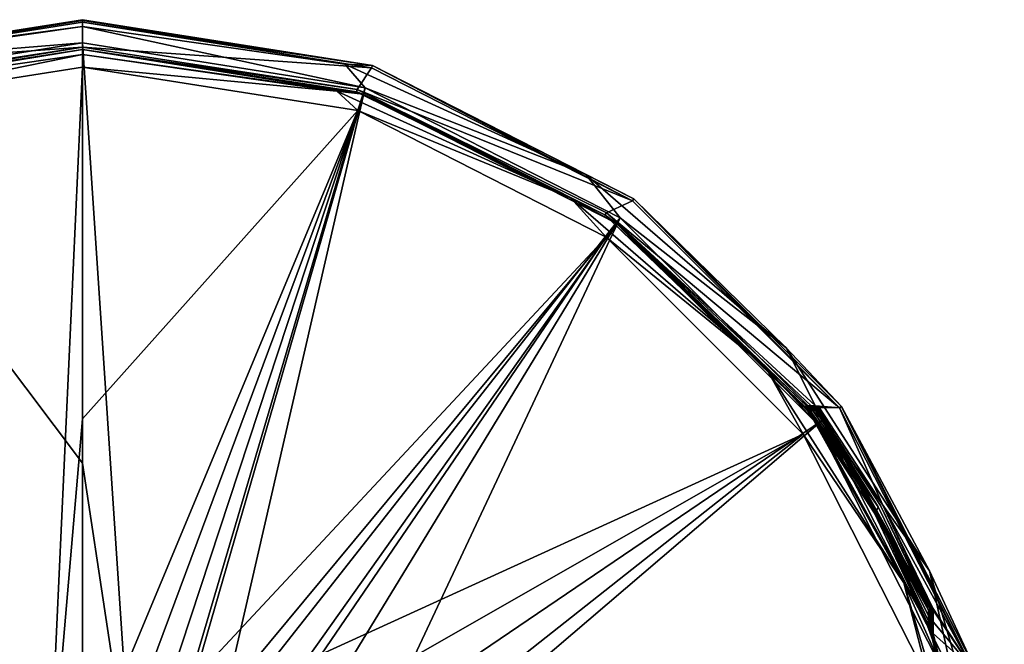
# Model space of a CAD drawing. Header units: millimetres. Extents: x -98 to 58, y -78 to 78.
# Tile 106 of 106: x -25 to 57, y 26 to 78. Entities that reach past the tile are written whole.
import ezdxf

# ---------------------------------------------------------------- set-up
doc = ezdxf.new("R2010")
doc.units = ezdxf.units.MM
doc.header["$LTSCALE"] = 52.148148
for name, color, linetype in [('368', 7, 'CONTINUOUS'), ('369', 7, 'CONTINUOUS'), ('370', 7, 'CONTINUOUS'), ('371', 7, 'CONTINUOUS'), ('372', 7, 'CONTINUOUS'), ('375', 7, 'CONTINUOUS'), ('376', 7, 'CONTINUOUS'), ('377', 7, 'CONTINUOUS'), ('378', 7, 'CONTINUOUS'), ('388', 7, 'CONTINUOUS'), ('389', 7, 'CONTINUOUS'), ('413', 7, 'CONTINUOUS'), ('414', 7, 'CONTINUOUS'), ('415', 7, 'CONTINUOUS'), ('416', 7, 'CONTINUOUS'), ('588', 7, 'CONTINUOUS'), ('589', 7, 'CONTINUOUS'), ('643', 7, 'CONTINUOUS'), ('644', 7, 'CONTINUOUS'), ('651', 7, 'CONTINUOUS'), ('652', 7, 'CONTINUOUS'), ('653', 7, 'CONTINUOUS'), ('663', 7, 'CONTINUOUS'), ('667', 7, 'CONTINUOUS'), ('668', 7, 'CONTINUOUS'), ('669', 7, 'CONTINUOUS'), ('670', 7, 'CONTINUOUS'), ('671', 7, 'CONTINUOUS'), ('678', 7, 'CONTINUOUS'), ('698', 7, 'CONTINUOUS'), ('699', 7, 'CONTINUOUS'), ('705', 7, 'CONTINUOUS'), ('706', 7, 'CONTINUOUS'), ('709', 7, 'CONTINUOUS'), ('710', 7, 'CONTINUOUS'), ('717', 7, 'CONTINUOUS'), ('718', 7, 'CONTINUOUS'), ('719', 7, 'CONTINUOUS'), ('760', 7, 'CONTINUOUS'), ('766', 7, 'CONTINUOUS')]:
    doc.layers.add(name, color=color, linetype=linetype)

msp = doc.modelspace()

# ---------------------------------------------------------------- linework, layer by layer
at = {"layer": '368', "linetype": 'CONTINUOUS'}
for points in [[(-44.192, 74.469, 20), (-20, 78.3, 20), (-20, 76.2, 20), (-44.192, 74.469, 20)], [(-20, 78.3, 20), (4.192, 74.469, 20), (-20, 76.2, 20), (-20, 78.3, 20)], [(-42.99, 72.649, 20), (-44.192, 74.469, 20), (-20, 76.2, 20), (-42.99, 72.649, 20)], [(-20, 76.2, 20), (4.192, 74.469, 20), (2.99, 72.649, 20), (-20, 76.2, 20)], [(4.192, 74.469, 20), (26.021, 63.348, 20), (2.99, 72.649, 20), (4.192, 74.469, 20)], [(2.99, 72.649, 20), (26.021, 63.348, 20), (23.838, 62.327, 20), (2.99, 72.649, 20)], [(26.021, 63.348, 20), (43.345, 46.025, 20), (23.838, 62.327, 20), (26.021, 63.348, 20)], [(43.345, 46.025, 20), (41.337, 46.2, 20), (23.838, 62.327, 20), (43.345, 46.025, 20)], [(40.967, 46.2, 20), (40.597, 46.2, 20), (23.838, 62.327, 20), (40.967, 46.2, 20)], [(41.337, 46.2, 20), (40.967, 46.2, 20), (23.838, 62.327, 20), (41.337, 46.2, 20)], [(41.337, 46.2, 20), (43.345, 46.025, 20), (41.517, 46.158, 20), (41.337, 46.2, 20)], [(41.517, 46.158, 20), (43.345, 46.025, 20), (41.658, 46.039, 20), (41.517, 46.158, 20)], [(41.658, 46.039, 20), (43.345, 46.025, 20), (46.941, 37.95, 20), (41.658, 46.039, 20)], [(43.345, 46.025, 20), (54.467, 24.197, 20), (46.941, 37.95, 20), (43.345, 46.025, 20)], [(46.941, 37.95, 20), (54.467, 24.197, 20), (51.169, 29.261, 20), (46.941, 37.95, 20)], [(51.169, 29.261, 20), (54.467, 24.197, 20), (51.192, 29.185, 20), (51.169, 29.261, 20)], [(51.192, 29.185, 20), (54.467, 24.197, 20), (51.2, 29.108, 20), (51.192, 29.185, 20)], [(51.2, 29.108, 20), (54.467, 24.197, 20), (51.2, 28.128, 20), (51.2, 29.108, 20)], [(51.2, 28.128, 20), (54.467, 24.197, 20), (51.2, 27.148, 20), (51.2, 28.128, 20)], [(51.2, 27.148, 20), (54.467, 24.197, 20), (55.639, 9.231, 20), (51.2, 27.148, 20)]]:
    msp.add_3dface(points, dxfattribs=at)
at = {"layer": '369', "linetype": 'CONTINUOUS'}
for points in [[(-20, 76, 23.539), (-43.485, 72.28, 23.539), (-20, 76, 20.2), (-20, 76, 23.539)], [(-20, 76, 20.2), (-43.485, 72.28, 23.539), (-42.928, 72.459, 20.2), (-20, 76, 20.2)]]:
    msp.add_3dface(points, dxfattribs=at)
at = {"layer": '370', "linetype": 'CONTINUOUS'}
for points in [[(-20, 76, 23.539), (-20, 76, 20.2), (2.929, 72.459, 20.2), (-20, 76, 23.539)], [(-20, 76, 23.539), (2.929, 72.459, 20.2), (3.485, 72.28, 23.539), (-20, 76, 23.539)], [(2.929, 72.459, 20.2), (23.72, 62.165, 20.2), (3.485, 72.28, 23.539), (2.929, 72.459, 20.2)], [(3.485, 72.28, 23.539), (23.72, 62.165, 20.2), (24.672, 61.485, 23.539), (3.485, 72.28, 23.539)], [(23.72, 62.165, 20.2), (40.438, 46.079, 20.2), (24.672, 61.485, 23.539), (23.72, 62.165, 20.2)], [(40.611, 45.851, 23.161), (40.74, 45.68, 23.2), (24.672, 61.485, 23.539), (40.611, 45.851, 23.161)], [(24.672, 61.485, 23.539), (40.74, 45.68, 23.2), (41.485, 44.672, 23.539), (24.672, 61.485, 23.539)], [(40.512, 45.981, 23.062), (40.611, 45.851, 23.161), (24.672, 61.485, 23.539), (40.512, 45.981, 23.062)], [(40.438, 46.079, 22.8), (40.512, 45.981, 23.062), (24.672, 61.485, 23.539), (40.438, 46.079, 22.8)], [(40.438, 46.079, 20.2), (40.438, 46.079, 22.8), (24.672, 61.485, 23.539), (40.438, 46.079, 20.2)], [(40.74, 45.68, 23.2), (46.263, 37.219, 23.2), (41.485, 44.672, 23.539), (40.74, 45.68, 23.2)], [(46.263, 37.219, 23.2), (50.614, 28.101, 23.2), (41.485, 44.672, 23.539), (46.263, 37.219, 23.2)], [(41.485, 44.672, 23.539), (50.614, 28.101, 23.2), (52.28, 23.485, 23.539), (41.485, 44.672, 23.539)], [(50.614, 28.101, 23.2), (50.732, 27.803, 23.182), (52.28, 23.485, 23.539), (50.614, 28.101, 23.2)], [(50.732, 27.803, 23.182), (50.817, 27.585, 23.144), (52.28, 23.485, 23.539), (50.732, 27.803, 23.182)], [(50.817, 27.585, 23.144), (50.879, 27.426, 23.099), (52.28, 23.485, 23.539), (50.817, 27.585, 23.144)], [(50.879, 27.426, 23.099), (50.942, 27.263, 23.029), (52.28, 23.485, 23.539), (50.879, 27.426, 23.099)], [(50.942, 27.263, 23.029), (50.979, 27.166, 22.962), (52.28, 23.485, 23.539), (50.942, 27.263, 23.029)], [(50.979, 27.166, 22.962), (51.013, 27.076, 22.8), (52.28, 23.485, 23.539), (50.979, 27.166, 22.962)], [(51.013, 27.076, 20.2), (55.44, 9.206, 20.2), (51.013, 27.076, 22.8), (51.013, 27.076, 20.2)], [(51.013, 27.076, 22.8), (55.44, 9.206, 20.2), (52.28, 23.485, 23.539), (51.013, 27.076, 22.8)]]:
    msp.add_3dface(points, dxfattribs=at)
at = {"layer": '371', "linetype": 'CONTINUOUS'}
for points in [[(-20, 78.5, 20.2), (-44.258, 74.658, 20.2), (-20, 78.5, 25.987), (-20, 78.5, 20.2)], [(-20, 78.5, 25.987), (-44.258, 74.658, 20.2), (-44.258, 74.658, 25.987), (-20, 78.5, 25.987)]]:
    msp.add_3dface(points, dxfattribs=at)
at = {"layer": '372', "linetype": 'CONTINUOUS'}
for points in [[(-20, 78.5, 20.2), (-20, 78.5, 25.987), (4.258, 74.658, 25.987), (-20, 78.5, 20.2)], [(4.258, 74.658, 20.2), (-20, 78.5, 20.2), (4.258, 74.658, 25.987), (4.258, 74.658, 20.2)], [(26.141, 63.508, 20.2), (4.258, 74.658, 20.2), (26.141, 63.508, 25.987), (26.141, 63.508, 20.2)], [(26.141, 63.508, 25.987), (4.258, 74.658, 20.2), (4.258, 74.658, 25.987), (26.141, 63.508, 25.987)], [(43.508, 46.141, 20.2), (26.141, 63.508, 20.2), (43.508, 46.141, 25.987), (43.508, 46.141, 20.2)], [(43.508, 46.141, 25.987), (26.141, 63.508, 20.2), (26.141, 63.508, 25.987), (43.508, 46.141, 25.987)], [(54.658, 24.258, 20.2), (43.508, 46.141, 20.2), (54.658, 24.258, 25.987), (54.658, 24.258, 20.2)], [(54.658, 24.258, 25.987), (43.508, 46.141, 20.2), (43.508, 46.141, 25.987), (54.658, 24.258, 25.987)]]:
    msp.add_3dface(points, dxfattribs=at)
at = {"layer": '375', "linetype": 'CONTINUOUS'}
for points in [[(-20, 74.539, 25.038), (-22.93, 10.927, 25.978), (-43.034, 70.891, 25.038), (-20, 74.539, 25.038)], [(-20, 45.101, 25.648), (-22.93, 10.927, 25.978), (-20, 74.539, 25.038), (-20, 45.101, 25.648)], [(-43.034, 70.891, 25.038), (-24.455, 6.865, 25.988), (-63.813, 60.303, 25.038), (-43.034, 70.891, 25.038)], [(-22.93, 10.927, 25.978), (-24.455, 6.865, 25.988), (-43.034, 70.891, 25.038), (-22.93, 10.927, 25.978)], [(-63.813, 60.303, 25.038), (-25.04, 4.262, 25.992), (-80.303, 43.813, 25.038), (-63.813, 60.303, 25.038)], [(-24.455, 6.865, 25.988), (-25.04, 4.262, 25.992), (-63.813, 60.303, 25.038), (-24.455, 6.865, 25.988)], [(-20, 15.659, 25.958), (-22.93, 10.927, 25.978), (-20, 45.101, 25.648), (-20, 15.659, 25.958)], [(-25.04, 4.262, 25.992), (-25.313, 2.105, 25.994), (-80.303, 43.813, 25.038), (-25.04, 4.262, 25.992)]]:
    msp.add_3dface(points, dxfattribs=at)
at = {"layer": '376', "linetype": 'CONTINUOUS'}
for points in [[(-20, 45.101, 25.648), (-20, 74.539, 25.038), (3.034, 70.891, 25.038), (-20, 45.101, 25.648)], [(-20, 15.659, 25.958), (-20, 45.101, 25.648), (3.034, 70.891, 25.038), (-20, 15.659, 25.958)], [(-20, 15.659, 25.958), (3.034, 70.891, 25.038), (-15.999, 19.729, 25.93), (-20, 15.659, 25.958)], [(-15.999, 19.729, 25.93), (3.034, 70.891, 25.038), (-11.148, 22.824, 25.896), (-15.999, 19.729, 25.93)], [(3.034, 70.891, 25.038), (23.813, 60.303, 25.038), (-11.148, 22.824, 25.896), (3.034, 70.891, 25.038)], [(-11.148, 22.824, 25.896), (23.813, 60.303, 25.038), (-5.72, 24.749, 25.859), (-11.148, 22.824, 25.896)], [(23.813, 60.303, 25.038), (0.001, 25.402, 25.819), (-5.72, 24.749, 25.859), (23.813, 60.303, 25.038)], [(40.303, 43.813, 25.038), (0.001, 25.402, 25.819), (23.813, 60.303, 25.038), (40.303, 43.813, 25.038)], [(6.576, 24.536, 25.774), (0.001, 25.402, 25.819), (40.303, 43.813, 25.038), (6.576, 24.536, 25.774)], [(12.702, 21.999, 25.731), (6.576, 24.536, 25.774), (40.303, 43.813, 25.038), (12.702, 21.999, 25.731)], [(50.891, 23.034, 25.038), (12.702, 21.999, 25.731), (40.303, 43.813, 25.038), (50.891, 23.034, 25.038)]]:
    msp.add_3dface(points, dxfattribs=at)
at = {"layer": '377', "linetype": 'CONTINUOUS'}
for points in [[(-20, 76.553, 27.986), (-43.656, 72.806, 27.986), (-20, 41.398, 28.704), (-20, 76.553, 27.986)], [(-43.656, 72.806, 27.986), (-64.997, 61.933, 27.986), (-20.91, 1.296, 29), (-43.656, 72.806, 27.986)], [(-20, 41.398, 28.704), (-43.656, 72.806, 27.986), (-20, 6.238, 28.993), (-20, 41.398, 28.704)], [(-20, 6.238, 28.993), (-43.656, 72.806, 27.986), (-20.751, 2.879, 28.998), (-20, 6.238, 28.993)], [(-20.751, 2.879, 28.998), (-43.656, 72.806, 27.986), (-20.91, 1.296, 29), (-20.751, 2.879, 28.998)], [(-64.997, 61.933, 27.986), (-81.933, 44.997, 27.986), (-20.936, 0.767, 29), (-64.997, 61.933, 27.986)], [(-20.91, 1.296, 29), (-64.997, 61.933, 27.986), (-20.936, 0.767, 29), (-20.91, 1.296, 29)], [(-81.933, 44.997, 27.986), (-92.806, 23.656, 27.986), (-20.947, 0.372, 29), (-81.933, 44.997, 27.986)], [(-20.936, 0.767, 29), (-81.933, 44.997, 27.986), (-20.947, 0.372, 29), (-20.936, 0.767, 29)]]:
    msp.add_3dface(points, dxfattribs=at)
at = {"layer": '378', "linetype": 'CONTINUOUS'}
for points in [[(-20, 76.553, 27.986), (-20, 41.398, 28.704), (-15.818, 13.737, 28.964), (-20, 76.553, 27.986)], [(-20, 76.553, 27.986), (-15.818, 13.737, 28.964), (3.656, 72.806, 27.986), (-20, 76.553, 27.986)], [(-15.818, 13.737, 28.964), (-12.541, 16.782, 28.942), (3.656, 72.806, 27.986), (-15.818, 13.737, 28.964)], [(-12.541, 16.782, 28.942), (-8.691, 19.063, 28.915), (3.656, 72.806, 27.986), (-12.541, 16.782, 28.942)], [(3.656, 72.806, 27.986), (-8.691, 19.063, 28.915), (24.997, 61.933, 27.986), (3.656, 72.806, 27.986)], [(-8.691, 19.063, 28.915), (-4.444, 20.474, 28.886), (24.997, 61.933, 27.986), (-8.691, 19.063, 28.915)], [(-4.444, 20.474, 28.886), (0.001, 20.951, 28.855), (24.997, 61.933, 27.986), (-4.444, 20.474, 28.886)], [(24.997, 61.933, 27.986), (0.001, 20.951, 28.855), (5.424, 20.237, 28.817), (24.997, 61.933, 27.986)], [(41.933, 44.997, 27.986), (24.997, 61.933, 27.986), (5.424, 20.237, 28.817), (41.933, 44.997, 27.986)], [(10.478, 18.144, 28.782), (41.933, 44.997, 27.986), (5.424, 20.237, 28.817), (10.478, 18.144, 28.782)], [(52.806, 23.656, 27.986), (41.933, 44.997, 27.986), (10.478, 18.144, 28.782), (52.806, 23.656, 27.986)], [(-20, 41.398, 28.704), (-20, 6.238, 28.993), (-15.818, 13.737, 28.964), (-20, 41.398, 28.704)]]:
    msp.add_3dface(points, dxfattribs=at)
at = {"layer": '388', "linetype": 'CONTINUOUS'}
for points in [[(-20, 76, 23.539), (3.485, 72.28, 23.539), (-20, 75.574, 24.585), (-20, 76, 23.539)], [(-20, 75.574, 24.585), (3.485, 72.28, 23.539), (1.292, 72.513, 24.585), (-20, 75.574, 24.585)], [(-20, 74.539, 25.038), (-20, 75.574, 24.585), (1.292, 72.513, 24.585), (-20, 74.539, 25.038)], [(3.034, 70.891, 25.038), (-20, 74.539, 25.038), (1.292, 72.513, 24.585), (3.034, 70.891, 25.038)], [(1.292, 72.513, 24.585), (3.485, 72.28, 23.539), (20.859, 63.577, 24.585), (1.292, 72.513, 24.585)], [(3.034, 70.891, 25.038), (1.292, 72.513, 24.585), (20.859, 63.577, 24.585), (3.034, 70.891, 25.038)], [(3.485, 72.28, 23.539), (24.672, 61.485, 23.539), (20.859, 63.577, 24.585), (3.485, 72.28, 23.539)], [(23.813, 60.303, 25.038), (3.034, 70.891, 25.038), (20.859, 63.577, 24.585), (23.813, 60.303, 25.038)], [(20.859, 63.577, 24.585), (24.672, 61.485, 23.539), (37.115, 49.491, 24.585), (20.859, 63.577, 24.585)], [(23.813, 60.303, 25.038), (20.859, 63.577, 24.585), (37.115, 49.491, 24.585), (23.813, 60.303, 25.038)], [(24.672, 61.485, 23.539), (41.485, 44.672, 23.539), (37.115, 49.491, 24.585), (24.672, 61.485, 23.539)], [(40.303, 43.813, 25.038), (23.813, 60.303, 25.038), (37.115, 49.491, 24.585), (40.303, 43.813, 25.038)], [(37.115, 49.491, 24.585), (41.485, 44.672, 23.539), (48.745, 31.395, 24.585), (37.115, 49.491, 24.585)], [(40.303, 43.813, 25.038), (37.115, 49.491, 24.585), (48.745, 31.395, 24.585), (40.303, 43.813, 25.038)], [(41.485, 44.672, 23.539), (52.28, 23.485, 23.539), (48.745, 31.395, 24.585), (41.485, 44.672, 23.539)], [(50.891, 23.034, 25.038), (40.303, 43.813, 25.038), (48.745, 31.395, 24.585), (50.891, 23.034, 25.038)], [(48.745, 31.395, 24.585), (52.28, 23.485, 23.539), (54.805, 10.755, 24.585), (48.745, 31.395, 24.585)], [(50.891, 23.034, 25.038), (48.745, 31.395, 24.585), (54.805, 10.755, 24.585), (50.891, 23.034, 25.038)]]:
    msp.add_3dface(points, dxfattribs=at)
at = {"layer": '389', "linetype": 'CONTINUOUS'}
for points in [[(-43.485, 72.28, 23.539), (-20, 76, 23.539), (-41.292, 72.513, 24.585), (-43.485, 72.28, 23.539)], [(-20, 76, 23.539), (-20, 75.574, 24.585), (-41.292, 72.513, 24.585), (-20, 76, 23.539)], [(-20, 74.539, 25.038), (-43.034, 70.891, 25.038), (-20, 75.574, 24.585), (-20, 74.539, 25.038)], [(-20, 75.574, 24.585), (-43.034, 70.891, 25.038), (-41.292, 72.513, 24.585), (-20, 75.574, 24.585)]]:
    msp.add_3dface(points, dxfattribs=at)
at = {"layer": '413', "linetype": 'CONTINUOUS'}
for points in [[(-44.192, 74.469, 20), (-44.258, 74.658, 20.2), (-20, 78.5, 20.2), (-44.192, 74.469, 20)], [(-44.192, 74.469, 20), (-20, 78.5, 20.2), (-20, 78.441, 20.059), (-44.192, 74.469, 20)], [(-20, 78.3, 20), (-44.192, 74.469, 20), (-20, 78.441, 20.059), (-20, 78.3, 20)]]:
    msp.add_3dface(points, dxfattribs=at)
at = {"layer": '414', "linetype": 'CONTINUOUS'}
for points in [[(-20, 78.5, 20.2), (4.258, 74.658, 20.2), (-20, 78.441, 20.059), (-20, 78.5, 20.2)], [(4.258, 74.658, 20.2), (-20, 78.3, 20), (-20, 78.441, 20.059), (4.258, 74.658, 20.2)], [(4.192, 74.469, 20), (-20, 78.3, 20), (4.258, 74.658, 20.2), (4.192, 74.469, 20)], [(26.021, 63.348, 20), (4.192, 74.469, 20), (4.258, 74.658, 20.2), (26.021, 63.348, 20)], [(26.021, 63.348, 20), (4.258, 74.658, 20.2), (26.141, 63.508, 20.2), (26.021, 63.348, 20)], [(43.345, 46.025, 20), (26.021, 63.348, 20), (26.141, 63.508, 20.2), (43.345, 46.025, 20)], [(43.345, 46.025, 20), (26.141, 63.508, 20.2), (43.508, 46.141, 20.2), (43.345, 46.025, 20)], [(54.467, 24.197, 20), (43.345, 46.025, 20), (43.508, 46.141, 20.2), (54.467, 24.197, 20)], [(54.467, 24.197, 20), (43.508, 46.141, 20.2), (54.658, 24.258, 20.2), (54.467, 24.197, 20)]]:
    msp.add_3dface(points, dxfattribs=at)
at = {"layer": '415', "linetype": 'CONTINUOUS'}
for points in [[(55.639, 9.231, 20), (51.013, 27.076, 20.2), (51.068, 27.097, 20.059), (55.639, 9.231, 20)], [(55.639, 9.231, 20), (55.44, 9.206, 20.2), (51.013, 27.076, 20.2), (55.639, 9.231, 20)], [(51.2, 27.148, 20), (55.639, 9.231, 20), (51.068, 27.097, 20.059), (51.2, 27.148, 20)]]:
    msp.add_3dface(points, dxfattribs=at)
at = {"layer": '416', "linetype": 'CONTINUOUS'}
for points in [[(-42.99, 72.649, 20), (-20, 76.2, 20), (-42.928, 72.459, 20.2), (-42.99, 72.649, 20)], [(-20, 76.2, 20), (-20, 76, 20.2), (-42.928, 72.459, 20.2), (-20, 76.2, 20)], [(-20, 76.2, 20), (2.99, 72.649, 20), (-20, 76, 20.2), (-20, 76.2, 20)], [(-20, 76, 20.2), (2.99, 72.649, 20), (2.929, 72.459, 20.2), (-20, 76, 20.2)], [(2.99, 72.649, 20), (23.72, 62.165, 20.2), (2.929, 72.459, 20.2), (2.99, 72.649, 20)], [(2.99, 72.649, 20), (23.838, 62.327, 20), (23.72, 62.165, 20.2), (2.99, 72.649, 20)], [(23.838, 62.327, 20), (40.597, 46.2, 20), (23.72, 62.165, 20.2), (23.838, 62.327, 20)], [(23.72, 62.165, 20.2), (40.597, 46.2, 20), (40.485, 46.114, 20.059), (23.72, 62.165, 20.2)], [(40.438, 46.079, 20.2), (23.72, 62.165, 20.2), (40.485, 46.114, 20.059), (40.438, 46.079, 20.2)]]:
    msp.add_3dface(points, dxfattribs=at)
at = {"layer": '588', "linetype": 'CONTINUOUS'}
for points in [[(4.258, 74.658, 25.987), (-20, 78.5, 25.987), (1.956, 74.776, 27.383), (4.258, 74.658, 25.987)], [(1.956, 74.776, 27.383), (-20, 78.5, 25.987), (-20, 77.933, 27.383), (1.956, 74.776, 27.383)], [(-20, 76.553, 27.986), (3.656, 72.806, 27.986), (-20, 77.933, 27.383), (-20, 76.553, 27.986)], [(3.656, 72.806, 27.986), (1.956, 74.776, 27.383), (-20, 77.933, 27.383), (3.656, 72.806, 27.986)], [(22.134, 65.561, 27.383), (4.258, 74.658, 25.987), (1.956, 74.776, 27.383), (22.134, 65.561, 27.383)], [(3.656, 72.806, 27.986), (22.134, 65.561, 27.383), (1.956, 74.776, 27.383), (3.656, 72.806, 27.986)], [(26.141, 63.508, 25.987), (4.258, 74.658, 25.987), (22.134, 65.561, 27.383), (26.141, 63.508, 25.987)], [(3.656, 72.806, 27.986), (24.997, 61.933, 27.986), (22.134, 65.561, 27.383), (3.656, 72.806, 27.986)], [(38.898, 51.035, 27.383), (26.141, 63.508, 25.987), (22.134, 65.561, 27.383), (38.898, 51.035, 27.383)], [(24.997, 61.933, 27.986), (38.898, 51.035, 27.383), (22.134, 65.561, 27.383), (24.997, 61.933, 27.986)], [(43.508, 46.141, 25.987), (26.141, 63.508, 25.987), (38.898, 51.035, 27.383), (43.508, 46.141, 25.987)], [(24.997, 61.933, 27.986), (41.933, 44.997, 27.986), (38.898, 51.035, 27.383), (24.997, 61.933, 27.986)], [(50.89, 32.374, 27.383), (43.508, 46.141, 25.987), (38.898, 51.035, 27.383), (50.89, 32.374, 27.383)], [(41.933, 44.997, 27.986), (50.89, 32.374, 27.383), (38.898, 51.035, 27.383), (41.933, 44.997, 27.986)], [(54.658, 24.258, 25.987), (43.508, 46.141, 25.987), (50.89, 32.374, 27.383), (54.658, 24.258, 25.987)], [(41.933, 44.997, 27.986), (52.806, 23.656, 27.986), (50.89, 32.374, 27.383), (41.933, 44.997, 27.986)], [(57.14, 11.091, 27.383), (54.658, 24.258, 25.987), (50.89, 32.374, 27.383), (57.14, 11.091, 27.383)], [(52.806, 23.656, 27.986), (57.14, 11.091, 27.383), (50.89, 32.374, 27.383), (52.806, 23.656, 27.986)]]:
    msp.add_3dface(points, dxfattribs=at)
at = {"layer": '589', "linetype": 'CONTINUOUS'}
for points in [[(-20, 78.5, 25.987), (-44.258, 74.658, 25.987), (-20, 77.933, 27.383), (-20, 78.5, 25.987)], [(-20, 77.933, 27.383), (-44.258, 74.658, 25.987), (-41.956, 74.776, 27.383), (-20, 77.933, 27.383)], [(-20, 76.553, 27.986), (-20, 77.933, 27.383), (-41.956, 74.776, 27.383), (-20, 76.553, 27.986)], [(-43.656, 72.806, 27.986), (-20, 76.553, 27.986), (-41.956, 74.776, 27.383), (-43.656, 72.806, 27.986)]]:
    msp.add_3dface(points, dxfattribs=at)
at = {"layer": '643', "linetype": 'CONTINUOUS'}
for points in [[(41.498, 45.92, 20.2), (46.768, 37.85, 20.2), (41.498, 45.92, 22.8), (41.498, 45.92, 20.2)], [(41.498, 45.92, 22.8), (46.768, 37.85, 20.2), (46.768, 37.85, 22.8), (41.498, 45.92, 22.8)], [(50.985, 29.184, 20.2), (50.985, 29.184, 22.8), (46.768, 37.85, 22.8), (50.985, 29.184, 20.2)], [(46.768, 37.85, 20.2), (50.985, 29.184, 20.2), (46.768, 37.85, 22.8), (46.768, 37.85, 20.2)]]:
    msp.add_3dface(points, dxfattribs=at)
at = {"layer": '644', "linetype": 'CONTINUOUS'}
for points in [[(51, 29.108, 22.8), (51, 29.108, 20.2), (51, 27.148, 22.8), (51, 29.108, 22.8)], [(51, 27.148, 22.8), (51, 29.108, 20.2), (51, 27.148, 20.2), (51, 27.148, 22.8)]]:
    msp.add_3dface(points, dxfattribs=at)
at = {"layer": '651', "linetype": 'CONTINUOUS'}
for points in [[(41.337, 46, 22.8), (41.337, 45.941, 22.942), (40.597, 46, 22.8), (41.337, 46, 22.8)], [(40.597, 46, 22.8), (41.337, 45.941, 22.942), (40.652, 45.964, 22.915), (40.597, 46, 22.8)], [(40.652, 45.964, 22.915), (41.337, 45.941, 22.942), (40.745, 45.903, 22.972), (40.652, 45.964, 22.915)], [(41.337, 45.941, 22.942), (41.337, 45.8, 23), (40.745, 45.903, 22.972), (41.337, 45.941, 22.942)], [(40.745, 45.903, 22.972), (41.337, 45.8, 23), (41.118, 45.8, 23), (40.745, 45.903, 22.972)], [(40.899, 45.8, 23), (40.745, 45.903, 22.972), (41.118, 45.8, 23), (40.899, 45.8, 23)]]:
    msp.add_3dface(points, dxfattribs=at)
at = {"layer": '652', "linetype": 'CONTINUOUS'}
for points in [[(50.985, 29.184, 22.8), (50.985, 29.184, 20.2), (50.996, 29.147, 20.2), (50.985, 29.184, 22.8)], [(50.985, 29.184, 22.8), (50.996, 29.147, 20.2), (50.996, 29.147, 22.8), (50.985, 29.184, 22.8)], [(51, 29.108, 20.2), (51, 29.108, 22.8), (50.996, 29.147, 22.8), (51, 29.108, 20.2)], [(50.996, 29.147, 20.2), (51, 29.108, 20.2), (50.996, 29.147, 22.8), (50.996, 29.147, 20.2)]]:
    msp.add_3dface(points, dxfattribs=at)
at = {"layer": '653', "linetype": 'CONTINUOUS'}
for points in [[(50.8, 29.108, 23), (50.941, 29.108, 22.942), (50.8, 28.644, 23), (50.8, 29.108, 23)], [(50.8, 28.644, 23), (50.941, 29.108, 22.942), (50.8, 28.181, 23), (50.8, 28.644, 23)], [(50.8, 28.181, 23), (50.941, 29.108, 22.942), (50.86, 27.868, 22.991), (50.8, 28.181, 23)], [(50.86, 27.868, 22.991), (50.941, 29.108, 22.942), (50.904, 27.647, 22.971), (50.86, 27.868, 22.991)], [(50.904, 27.647, 22.971), (50.941, 29.108, 22.942), (50.935, 27.486, 22.947), (50.904, 27.647, 22.971)], [(50.935, 27.486, 22.947), (50.941, 29.108, 22.942), (50.967, 27.322, 22.911), (50.935, 27.486, 22.947)], [(50.941, 29.108, 22.942), (51, 29.108, 22.8), (50.967, 27.322, 22.911), (50.941, 29.108, 22.942)], [(50.967, 27.322, 22.911), (51, 29.108, 22.8), (50.986, 27.223, 22.875), (50.967, 27.322, 22.911)], [(51, 29.108, 22.8), (51, 27.148, 22.8), (50.986, 27.223, 22.875), (51, 29.108, 22.8)]]:
    msp.add_3dface(points, dxfattribs=at)
at = {"layer": '663', "linetype": 'CONTINUOUS'}
for points in [[(41.427, 45.979, 20.2), (41.337, 46, 22.8), (41.337, 46, 20.2), (41.427, 45.979, 20.2)], [(41.337, 46, 22.8), (41.427, 45.979, 20.2), (41.427, 45.979, 22.8), (41.337, 46, 22.8)], [(41.498, 45.92, 20.2), (41.498, 45.92, 22.8), (41.427, 45.979, 22.8), (41.498, 45.92, 20.2)], [(41.427, 45.979, 20.2), (41.498, 45.92, 20.2), (41.427, 45.979, 22.8), (41.427, 45.979, 20.2)]]:
    msp.add_3dface(points, dxfattribs=at)
at = {"layer": '667', "linetype": 'CONTINUOUS'}
for points in [[(40.597, 46.2, 20), (40.967, 46.2, 20), (41.337, 46.059, 20.059), (40.597, 46.2, 20)], [(40.597, 46.059, 20.059), (40.597, 46.2, 20), (41.337, 46.059, 20.059), (40.597, 46.059, 20.059)], [(40.967, 46.2, 20), (41.337, 46.2, 20), (41.337, 46.059, 20.059), (40.967, 46.2, 20)], [(40.597, 46.059, 20.059), (41.337, 46, 20.2), (40.597, 46, 20.2), (40.597, 46.059, 20.059)], [(41.337, 46, 20.2), (40.597, 46.059, 20.059), (41.337, 46.059, 20.059), (41.337, 46, 20.2)]]:
    msp.add_3dface(points, dxfattribs=at)
at = {"layer": '668', "linetype": 'CONTINUOUS'}
for points in [[(46.768, 37.85, 20.2), (41.498, 45.92, 20.2), (41.544, 45.955, 20.059), (46.768, 37.85, 20.2)], [(41.544, 45.955, 20.059), (41.658, 46.039, 20), (51.039, 29.206, 20.059), (41.544, 45.955, 20.059)], [(50.985, 29.184, 20.2), (46.768, 37.85, 20.2), (41.544, 45.955, 20.059), (50.985, 29.184, 20.2)], [(50.985, 29.184, 20.2), (41.544, 45.955, 20.059), (51.039, 29.206, 20.059), (50.985, 29.184, 20.2)], [(41.658, 46.039, 20), (46.941, 37.95, 20), (51.039, 29.206, 20.059), (41.658, 46.039, 20)], [(46.941, 37.95, 20), (51.169, 29.261, 20), (51.039, 29.206, 20.059), (46.941, 37.95, 20)]]:
    msp.add_3dface(points, dxfattribs=at)
at = {"layer": '669', "linetype": 'CONTINUOUS'}
for points in [[(51, 27.148, 20.2), (51, 29.108, 20.2), (51.059, 29.108, 20.059), (51, 27.148, 20.2)], [(51.059, 27.148, 20.059), (51, 27.148, 20.2), (51.059, 29.108, 20.059), (51.059, 27.148, 20.059)], [(51.2, 29.108, 20), (51.2, 28.128, 20), (51.059, 27.148, 20.059), (51.2, 29.108, 20)], [(51.2, 29.108, 20), (51.059, 27.148, 20.059), (51.059, 29.108, 20.059), (51.2, 29.108, 20)], [(51.2, 28.128, 20), (51.2, 27.148, 20), (51.059, 27.148, 20.059), (51.2, 28.128, 20)]]:
    msp.add_3dface(points, dxfattribs=at)
at = {"layer": '670', "linetype": 'CONTINUOUS'}
for points in [[(51, 27.148, 22.8), (51, 27.148, 20.2), (51.003, 27.112, 20.2), (51, 27.148, 22.8)], [(51, 27.148, 22.8), (51.003, 27.112, 20.2), (51.003, 27.112, 22.8), (51, 27.148, 22.8)], [(51.013, 27.076, 20.2), (51.013, 27.076, 22.8), (51.003, 27.112, 22.8), (51.013, 27.076, 20.2)], [(51.003, 27.112, 20.2), (51.013, 27.076, 20.2), (51.003, 27.112, 22.8), (51.003, 27.112, 20.2)]]:
    msp.add_3dface(points, dxfattribs=at)
at = {"layer": '671', "linetype": 'CONTINUOUS'}
for points in [[(46.263, 37.219, 23.2), (40.74, 45.68, 23.2), (40.787, 45.715, 23.059), (46.263, 37.219, 23.2)], [(40.899, 45.8, 23), (50.669, 28.122, 23.059), (40.787, 45.715, 23.059), (40.899, 45.8, 23)], [(50.614, 28.101, 23.2), (46.263, 37.219, 23.2), (40.787, 45.715, 23.059), (50.614, 28.101, 23.2)], [(50.669, 28.122, 23.059), (50.614, 28.101, 23.2), (40.787, 45.715, 23.059), (50.669, 28.122, 23.059)], [(50.669, 28.122, 23.059), (40.899, 45.8, 23), (46.429, 37.332, 23), (50.669, 28.122, 23.059)], [(50.8, 28.181, 23), (50.669, 28.122, 23.059), (46.429, 37.332, 23), (50.8, 28.181, 23)]]:
    msp.add_3dface(points, dxfattribs=at)
at = {"layer": '678', "linetype": 'CONTINUOUS'}
for points in [[(40.438, 46.079, 22.8), (40.438, 46.079, 20.2), (40.508, 46.021, 20.2), (40.438, 46.079, 22.8)], [(40.438, 46.079, 22.8), (40.508, 46.021, 20.2), (40.508, 46.021, 22.8), (40.438, 46.079, 22.8)], [(40.597, 46, 20.2), (40.597, 46, 22.8), (40.508, 46.021, 22.8), (40.597, 46, 20.2)], [(40.508, 46.021, 20.2), (40.597, 46, 20.2), (40.508, 46.021, 22.8), (40.508, 46.021, 20.2)]]:
    msp.add_3dface(points, dxfattribs=at)
at = {"layer": '698', "linetype": 'CONTINUOUS'}
for points in [[(51, 27.148, 20.2), (51.059, 27.148, 20.059), (51.003, 27.112, 20.2), (51, 27.148, 20.2)], [(51.059, 27.148, 20.059), (51.013, 27.076, 20.2), (51.003, 27.112, 20.2), (51.059, 27.148, 20.059)], [(51.068, 27.097, 20.059), (51.013, 27.076, 20.2), (51.059, 27.148, 20.059), (51.068, 27.097, 20.059)], [(51.2, 27.148, 20), (51.068, 27.097, 20.059), (51.059, 27.148, 20.059), (51.2, 27.148, 20)]]:
    msp.add_3dface(points, dxfattribs=at)
at = {"layer": '699', "linetype": 'CONTINUOUS'}
for points in [[(40.485, 46.114, 20.059), (40.597, 46.2, 20), (40.597, 46.059, 20.059), (40.485, 46.114, 20.059)], [(40.438, 46.079, 20.2), (40.485, 46.114, 20.059), (40.508, 46.021, 20.2), (40.438, 46.079, 20.2)], [(40.485, 46.114, 20.059), (40.597, 46.059, 20.059), (40.597, 46, 20.2), (40.485, 46.114, 20.059)], [(40.485, 46.114, 20.059), (40.597, 46, 20.2), (40.508, 46.021, 20.2), (40.485, 46.114, 20.059)]]:
    msp.add_3dface(points, dxfattribs=at)
at = {"layer": '705', "linetype": 'CONTINUOUS'}
for points in [[(40.512, 45.981, 23.062), (40.438, 46.079, 22.8), (40.652, 45.964, 22.915), (40.512, 45.981, 23.062)], [(40.652, 45.964, 22.915), (40.438, 46.079, 22.8), (40.508, 46.021, 22.8), (40.652, 45.964, 22.915)], [(40.597, 46, 22.8), (40.652, 45.964, 22.915), (40.508, 46.021, 22.8), (40.597, 46, 22.8)], [(40.611, 45.851, 23.161), (40.512, 45.981, 23.062), (40.745, 45.903, 22.972), (40.611, 45.851, 23.161)], [(40.512, 45.981, 23.062), (40.652, 45.964, 22.915), (40.745, 45.903, 22.972), (40.512, 45.981, 23.062)], [(40.611, 45.851, 23.161), (40.745, 45.903, 22.972), (40.899, 45.8, 23), (40.611, 45.851, 23.161)], [(40.74, 45.68, 23.2), (40.611, 45.851, 23.161), (40.787, 45.715, 23.059), (40.74, 45.68, 23.2)], [(40.611, 45.851, 23.161), (40.899, 45.8, 23), (40.787, 45.715, 23.059), (40.611, 45.851, 23.161)]]:
    msp.add_3dface(points, dxfattribs=at)
at = {"layer": '706', "linetype": 'CONTINUOUS'}
for points in [[(50.86, 27.868, 22.991), (50.614, 28.101, 23.2), (50.669, 28.122, 23.059), (50.86, 27.868, 22.991)], [(50.732, 27.803, 23.182), (50.614, 28.101, 23.2), (50.86, 27.868, 22.991), (50.732, 27.803, 23.182)], [(50.8, 28.181, 23), (50.86, 27.868, 22.991), (50.669, 28.122, 23.059), (50.8, 28.181, 23)], [(50.817, 27.585, 23.144), (50.732, 27.803, 23.182), (50.86, 27.868, 22.991), (50.817, 27.585, 23.144)], [(50.817, 27.585, 23.144), (50.86, 27.868, 22.991), (50.904, 27.647, 22.971), (50.817, 27.585, 23.144)], [(50.879, 27.426, 23.099), (50.817, 27.585, 23.144), (50.904, 27.647, 22.971), (50.879, 27.426, 23.099)], [(50.879, 27.426, 23.099), (50.904, 27.647, 22.971), (50.935, 27.486, 22.947), (50.879, 27.426, 23.099)], [(50.942, 27.263, 23.029), (50.879, 27.426, 23.099), (50.935, 27.486, 22.947), (50.942, 27.263, 23.029)], [(50.942, 27.263, 23.029), (50.935, 27.486, 22.947), (50.967, 27.322, 22.911), (50.942, 27.263, 23.029)], [(50.979, 27.166, 22.962), (50.942, 27.263, 23.029), (50.967, 27.322, 22.911), (50.979, 27.166, 22.962)], [(50.979, 27.166, 22.962), (50.967, 27.322, 22.911), (50.986, 27.223, 22.875), (50.979, 27.166, 22.962)], [(51, 27.148, 22.8), (50.979, 27.166, 22.962), (50.986, 27.223, 22.875), (51, 27.148, 22.8)], [(51.013, 27.076, 22.8), (50.979, 27.166, 22.962), (51.003, 27.112, 22.8), (51.013, 27.076, 22.8)], [(50.979, 27.166, 22.962), (51, 27.148, 22.8), (51.003, 27.112, 22.8), (50.979, 27.166, 22.962)]]:
    msp.add_3dface(points, dxfattribs=at)
at = {"layer": '709', "linetype": 'CONTINUOUS'}
for points in [[(50.996, 29.147, 20.2), (50.985, 29.184, 20.2), (51.039, 29.206, 20.059), (50.996, 29.147, 20.2)], [(51, 29.108, 20.2), (50.996, 29.147, 20.2), (51.039, 29.206, 20.059), (51, 29.108, 20.2)], [(51, 29.108, 20.2), (51.039, 29.206, 20.059), (51.059, 29.108, 20.059), (51, 29.108, 20.2)], [(51.039, 29.206, 20.059), (51.169, 29.261, 20), (51.059, 29.108, 20.059), (51.039, 29.206, 20.059)], [(51.169, 29.261, 20), (51.192, 29.185, 20), (51.059, 29.108, 20.059), (51.169, 29.261, 20)], [(51.192, 29.185, 20), (51.2, 29.108, 20), (51.059, 29.108, 20.059), (51.192, 29.185, 20)]]:
    msp.add_3dface(points, dxfattribs=at)
at = {"layer": '710', "linetype": 'CONTINUOUS'}
for points in [[(41.337, 46.2, 20), (41.517, 46.158, 20), (41.544, 45.955, 20.059), (41.337, 46.2, 20)], [(41.337, 46.059, 20.059), (41.337, 46.2, 20), (41.544, 45.955, 20.059), (41.337, 46.059, 20.059)], [(41.517, 46.158, 20), (41.658, 46.039, 20), (41.544, 45.955, 20.059), (41.517, 46.158, 20)], [(41.498, 45.92, 20.2), (41.427, 45.979, 20.2), (41.337, 46.059, 20.059), (41.498, 45.92, 20.2)], [(41.498, 45.92, 20.2), (41.337, 46.059, 20.059), (41.544, 45.955, 20.059), (41.498, 45.92, 20.2)], [(41.427, 45.979, 20.2), (41.337, 46, 20.2), (41.337, 46.059, 20.059), (41.427, 45.979, 20.2)]]:
    msp.add_3dface(points, dxfattribs=at)
at = {"layer": '717', "linetype": 'CONTINUOUS'}
for points in [[(41.337, 45.941, 22.942), (41.337, 46, 22.8), (41.427, 45.979, 22.8), (41.337, 45.941, 22.942)], [(41.498, 45.92, 22.8), (41.337, 45.941, 22.942), (41.427, 45.979, 22.8), (41.498, 45.92, 22.8)], [(41.337, 45.941, 22.942), (41.498, 45.92, 22.8), (41.451, 45.885, 22.941), (41.337, 45.941, 22.942)], [(41.337, 45.8, 23), (41.337, 45.941, 22.942), (41.451, 45.885, 22.941), (41.337, 45.8, 23)]]:
    msp.add_3dface(points, dxfattribs=at)
at = {"layer": '718', "linetype": 'CONTINUOUS'}
for points in [[(41.337, 45.8, 23), (41.451, 45.885, 22.941), (46.594, 37.752, 23), (41.337, 45.8, 23)], [(41.451, 45.885, 22.941), (41.498, 45.92, 22.8), (50.931, 29.162, 22.941), (41.451, 45.885, 22.941)], [(50.8, 29.108, 23), (41.451, 45.885, 22.941), (50.931, 29.162, 22.941), (50.8, 29.108, 23)], [(41.451, 45.885, 22.941), (50.8, 29.108, 23), (46.594, 37.752, 23), (41.451, 45.885, 22.941)], [(41.498, 45.92, 22.8), (46.768, 37.85, 22.8), (50.931, 29.162, 22.941), (41.498, 45.92, 22.8)], [(46.768, 37.85, 22.8), (50.985, 29.184, 22.8), (50.931, 29.162, 22.941), (46.768, 37.85, 22.8)]]:
    msp.add_3dface(points, dxfattribs=at)
at = {"layer": '719', "linetype": 'CONTINUOUS'}
for points in [[(50.941, 29.108, 22.942), (50.8, 29.108, 23), (50.931, 29.162, 22.941), (50.941, 29.108, 22.942)], [(50.985, 29.184, 22.8), (50.941, 29.108, 22.942), (50.931, 29.162, 22.941), (50.985, 29.184, 22.8)], [(50.985, 29.184, 22.8), (50.996, 29.147, 22.8), (50.941, 29.108, 22.942), (50.985, 29.184, 22.8)], [(50.996, 29.147, 22.8), (51, 29.108, 22.8), (50.941, 29.108, 22.942), (50.996, 29.147, 22.8)]]:
    msp.add_3dface(points, dxfattribs=at)
at = {"layer": '760', "linetype": 'CONTINUOUS'}
for points in [[(40.899, 45.8, 23), (41.118, 45.8, 23), (46.594, 37.752, 23), (40.899, 45.8, 23)], [(46.429, 37.332, 23), (40.899, 45.8, 23), (46.594, 37.752, 23), (46.429, 37.332, 23)], [(41.118, 45.8, 23), (41.337, 45.8, 23), (46.594, 37.752, 23), (41.118, 45.8, 23)], [(50.8, 29.108, 23), (46.429, 37.332, 23), (46.594, 37.752, 23), (50.8, 29.108, 23)], [(50.8, 29.108, 23), (50.8, 28.644, 23), (46.429, 37.332, 23), (50.8, 29.108, 23)], [(50.8, 28.644, 23), (50.8, 28.181, 23), (46.429, 37.332, 23), (50.8, 28.644, 23)]]:
    msp.add_3dface(points, dxfattribs=at)
at = {"layer": '766', "linetype": 'CONTINUOUS'}
for points in [[(41.337, 46, 22.8), (40.597, 46, 22.8), (40.597, 46, 20.2), (41.337, 46, 22.8)], [(41.337, 46, 20.2), (41.337, 46, 22.8), (40.597, 46, 20.2), (41.337, 46, 20.2)]]:
    msp.add_3dface(points, dxfattribs=at)

doc.saveas('drawing.dxf')
